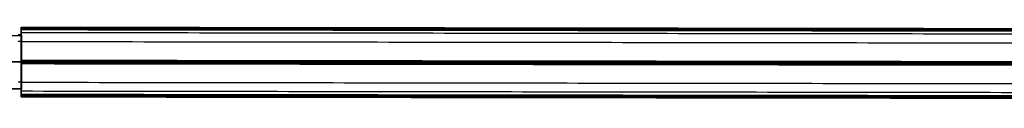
# Model space of a CAD drawing. Header units: millimetres. Extents: x -809 to 684, y -15 to 16.
# Tile 189 of 256: x -601 to -186, y -15 to 16. Entities that reach past the tile are written whole.
import ezdxf

# ---------------------------------------------------------------- set-up
doc = ezdxf.new("R2010")
doc.units = ezdxf.units.MM
doc.layers.add('LUZ', color=7, linetype='Continuous')
doc.layers.add('METAL NEGRO', color=7, linetype='Continuous')

msp = doc.modelspace()

# ---------------------------------------------------------------- linework, layer by layer
at = {"layer": 'LUZ'}
for p, q in [((-600, 13.58, 16.57), (-599.99, 9.76, 16.57)), ((-342.65, 15.24, 24.07), (342.6, 14.53, 24.48)), ((-342.65, 15.24, 9.07), (342.6, 14.53, 8.66)), ((-599.98, 1.22, -0.25), (-599.98, 1.22, 8.07)), ((-599.98, 1.22, 25.07), (-599.98, 1.22, 33.39)), ((-342.63, 1.34), (342.62, 0.63, 0.41)), ((-342.63, 1.34, 33.14), (342.62, 0.63, 32.73)), ((-342.62, 0.24, 0.41), (342.63, -0.47)), ((-342.62, 0.24, 32.73), (342.63, -0.47, 33.14)), ((-599.96, -7.24, 16.57), (-599.96, -11.06, 16.57)), ((-342.6, -13.66, 8.66), (342.65, -14.37, 9.07)), ((-342.6, -13.66, 24.48), (342.65, -14.37, 24.07))]:
    msp.add_line(p, q, dxfattribs=at)
for points, weights in [([(-600, 15.4, 7.91), (-600, 15.9, 7.91), (-600, 15.9, 8.41)], [1, 0.707106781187, 1]), ([(-600, 15.83, 24.48), (-600, 15.9, 24.6), (-600, 15.9, 24.73)], [1, 0.965925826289, 1]), ([(-600, 15.4, 25.23), (-600, 15.9, 25.23), (-600, 15.9, 24.73)], [1, 0.707106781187, 1]), ([(-600, 15.83, 8.66), (-600, 15.9, 8.54), (-600, 15.9, 8.41)], [1, 0.965925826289, 1]), ([(-600, 13.58, 16.57), (-600, 13.58, 20.59), (-600, 15.59, 24.07)], [1, 0.965925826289, 1]), ([(-600, 13.58, 16.57), (-600, 13.58, 12.55), (-600, 15.59, 9.07)], [1, 0.965925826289, 1]), ([(-600, 14.92, 7.91), (-599.99, 6.26, 7.91), (-599.98, 1.93, 0.41)], [1, 0.866025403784, 1]), ([(-599.98, 1.93, 32.73), (-599.99, 6.26, 25.23), (-600, 14.92, 25.23)], [1, 0.866025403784, 1]), ([(-599.98, 0.59, 0.41), (-599.97, -3.74, 7.91), (-599.95, -12.4, 7.91)], [1, 0.866025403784, 1]), ([(-599.95, -12.4, 25.23), (-599.97, -3.74, 25.23), (-599.98, 0.59, 32.73)], [1, 0.866025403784, 1]), ([(-599.95, -13.07, 9.07), (-599.96, -8.74, 16.57), (-599.95, -13.07, 24.07)], [1, 0.866025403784, 1])]:
    msp.add_rational_spline(points, weights, degree=2, dxfattribs=at)
for points in [[(-600, 15.9, 8.41), (599.95, 14.24, 8.41)], [(-600, 15.9, 24.73), (599.95, 14.24, 24.73)], [(599.95, 14.17, 24.48), (-600, 15.83, 24.48)], [(-600, 15.83, 24.48), (-600, 15.59, 24.07)], [(-600, 15.59, 9.07), (-600, 15.83, 8.66)], [(599.95, 14.17, 8.66), (-600, 15.83, 8.66)], [(-600, 15.59, 24.07), (599.95, 13.93, 24.07)], [(-600, 15.59, 9.07), (599.95, 13.93, 9.07)], [(599.95, 13.74, 7.91), (-600, 15.4, 7.91)], [(-600, 14.92, 25.23), (-600, 15.4, 25.23)], [(-600, 15.4, 7.91), (-600, 14.92, 7.91)], [(599.95, 13.74, 25.23), (-600, 15.4, 25.23)], [(-600, 15.4, 7.91), (-1.6, 14.57, 7.91)], [(599.95, 13.26, 7.91), (-600, 14.92, 7.91)], [(-600, 14.92, 25.23), (599.95, 13.26, 25.23)], [(599.95, 11.92, 16.57), (-600, 13.58, 16.57)], [(599.96, 8.1, 16.57), (-599.99, 9.76, 16.57)], [(-599.98, 1.93, 0.41), (-599.98, 1.7)], [(-599.98, 1.7, 33.14), (-599.98, 1.93, 32.73)], [(-599.98, 1.93, 0.41), (599.98, 0.27, 0.41)], [(599.98, 0.27, 32.73), (-599.98, 1.93, 32.73)], [(-599.98, 1.7, 33.14), (599.98, 0.04, 33.14)], [(599.98, 0.04), (-599.98, 1.7)], [(-599.98, 1.26, 8.07), (599.98, -0.4, 8.07)], [(-599.98, 1.26, 25.07), (599.98, -0.4, 25.07)], [(-599.98, 1.26, 33.39), (599.98, -0.4, 33.39)], [(-599.98, 1.26, -0.25), (599.98, -0.4, -0.25)], [(-599.98, 0.83), (-599.98, 0.59, 0.41)], [(-599.98, 0.59, 32.73), (-599.98, 0.83, 33.14)], [(599.98, -0.83, 33.14), (-599.98, 0.83, 33.14)], [(-599.98, 0.83), (599.98, -0.83)], [(599.98, -1.07, 0.41), (-599.98, 0.59, 0.41)], [(-599.98, 0.59, 32.73), (599.98, -1.07, 32.73)], [(-599.96, -7.24, 16.57), (599.99, -8.9, 16.57)], [(600, -12.72, 16.57), (-599.96, -11.06, 16.57)], [(-599.95, -12.4, 7.91), (-599.95, -12.87, 7.91)], [(-599.95, -12.87, 25.23), (-599.95, -12.4, 25.23)], [(-599.95, -12.4, 7.91), (600, -14.06, 7.91)], [(600, -14.06, 25.23), (-599.95, -12.4, 25.23)], [(-599.95, -12.87, 25.23), (600, -14.53, 25.23)], [(600, -14.53, 7.91), (-599.95, -12.87, 7.91)], [(-599.95, -12.87, 25.23), (600, -14.53, 25.23)], [(-599.95, -13.3, 8.66), (-599.95, -13.07, 9.07)], [(-599.95, -13.07, 24.07), (-599.95, -13.3, 24.48)], [(600, -14.73, 9.07), (-599.95, -13.07, 9.07)], [(-599.95, -13.07, 24.07), (600, -14.73, 24.07)], [(600, -14.96, 24.48), (-599.95, -13.3, 24.48)], [(-599.95, -13.3, 8.66), (600, -14.96, 8.66)], [(-599.95, -13.37, 24.73), (600, -15.03, 24.73)], [(-599.95, -13.37, 8.41), (600, -15.03, 8.41)]]:
    msp.add_open_spline(points, degree=1, dxfattribs=at)
for points, weights, knots in [([(-599.99, 9.76, 16.57), (-599.99, 9.76, 8.07), (-599.98, 1.26, 8.07), (-599.96, -7.24, 8.07), (-599.96, -7.24, 16.57)], [1, 0.707106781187, 1, 0.707106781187, 1], [0, 0, 0, 17.000101, 17.000101, 34.000202, 34.000202, 34.000202]), ([(-599.99, 9.76, 16.57), (-599.99, 9.76, 25.07), (-599.98, 1.26, 25.07), (-599.96, -7.24, 25.07), (-599.96, -7.24, 16.57)], [1, 0.707106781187, 1, 0.707106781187, 1], [-34.000202, -34.000202, -34.000202, -17.000101, -17.000101, 0, 0, 0]), ([(-599.98, 0.83, 33.14), (-599.98, 0.97, 33.39), (-599.98, 1.26, 33.39), (-599.98, 1.55, 33.39), (-599.98, 1.7, 33.14)], [1, 0.866025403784, 1, 0.866025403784, 1], [-1.154709, -1.154709, -1.154709, -0.577355, -0.577355, 0, 0, 0]), ([(-599.98, 1.7), (-599.98, 1.55, -0.25), (-599.98, 1.26, -0.25), (-599.98, 0.97, -0.25), (-599.98, 0.83)], [1, 0.866025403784, 1, 0.866025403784, 1], [-1.154709, -1.154709, -1.154709, -0.577355, -0.577355, 0, 0, 0]), ([(-599.95, -13.3, 24.48), (-599.95, -13.45, 24.73), (-599.95, -13.3, 24.98), (-599.95, -13.16, 25.23), (-599.95, -12.87, 25.23)], [1, 0.866025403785, 1, 0.866025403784, 1], [-1.154707, -1.154707, -1.154707, -0.577355, -0.577355, 0, 0, 0]), ([(-599.95, -12.87, 7.91), (-599.95, -13.16, 7.91), (-599.95, -13.3, 8.16), (-599.95, -13.45, 8.41), (-599.95, -13.3, 8.66)], [1, 0.866025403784, 1, 0.866025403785, 1], [-1.154707, -1.154707, -1.154707, -0.577352, -0.577352, 0, 0, 0])]:
    msp.add_rational_spline(points, weights, degree=2, knots=knots, dxfattribs=at)
at = {"layer": 'METAL NEGRO'}
for p, q in [((-808.92, 12.45, 1109.5), (-599.92, 12.45, 1109.5)), ((-599.98, 9.86, 16.57), (-599.98, 12.86, 16.57)), ((-599.92, -10.05, 1118.74), (-599.92, 12.45, 1118.75)), ((-599.92, -10.05, 1109.49), (-599.92, 12.45, 1109.49)), ((-599.92, 1.21, 1100.24), (-634.92, 1.21, 1100.24)), ((-599.92, 1.2, 1118.74), (-611.22, 1.2, 1118.74)), ((-599.98, 1.36, 25.07), (-605.23, 1.36, 25.07)), ((-599.98, 1.36, 5.07), (-605.23, 1.36, 5.07)), ((-599.98, 1.36, 28.07), (-605.23, 1.36, 28.07)), ((-599.98, 1.36, 8.07), (-605.23, 1.36, 8.07)), ((-599.98, 1.36, 5.07), (-599.98, 1.36, 8.07)), ((-599.98, 1.36, 25.07), (-599.98, 1.36, 28.07)), ((-599.92, 1.2, 1100.24), (-599.92, 1.2, 1118.74)), ((-599.98, -10.14, 16.57), (-599.98, -7.14, 16.57)), ((-808.92, -10.05, 1109.49), (-599.92, -10.05, 1109.49))]:
    msp.add_line(p, q, dxfattribs=at)
at = {"layer": 'METAL NEGRO', "extrusion": (-1, 0, 0)}
for radius, start, end in [(11.5, 180, 0), (11.5, 0, 180), (8.5, 0, 180), (8.5, 180, 0)]:
    msp.add_arc((-1.36, 16.57, 599.98), radius, start, end, dxfattribs=at)
at = {"layer": 'METAL NEGRO'}
for points in [[(-808.92, 12.46, 1100.25), (-599.92, 12.46, 1100.25)], [(-808.92, 12.45, 1118.75), (-599.92, 12.45, 1118.75)], [(-601.23, 12.86, 16.57), (-599.98, 12.86, 16.57)], [(-599.92, 12.46, 1100.25), (-599.92, -10.04, 1100.24)], [(-599.92, 12.45, 1118.75), (-599.92, 12.46, 1100.25)], [(-599.98, 9.86, 16.57), (-601.23, 9.86, 16.57)], [(-601.23, -7.14, 16.57), (-599.98, -7.14, 16.57)], [(-599.92, -10.04, 1100.24), (-808.92, -10.04, 1100.24)], [(-808.92, -10.05, 1118.74), (-599.92, -10.05, 1118.74)], [(-599.98, -10.14, 16.57), (-601.23, -10.14, 16.57)], [(-599.92, -10.04, 1100.24), (-599.92, -10.05, 1118.74)]]:
    msp.add_open_spline(points, degree=1, dxfattribs=at)

doc.saveas('drawing.dxf')
